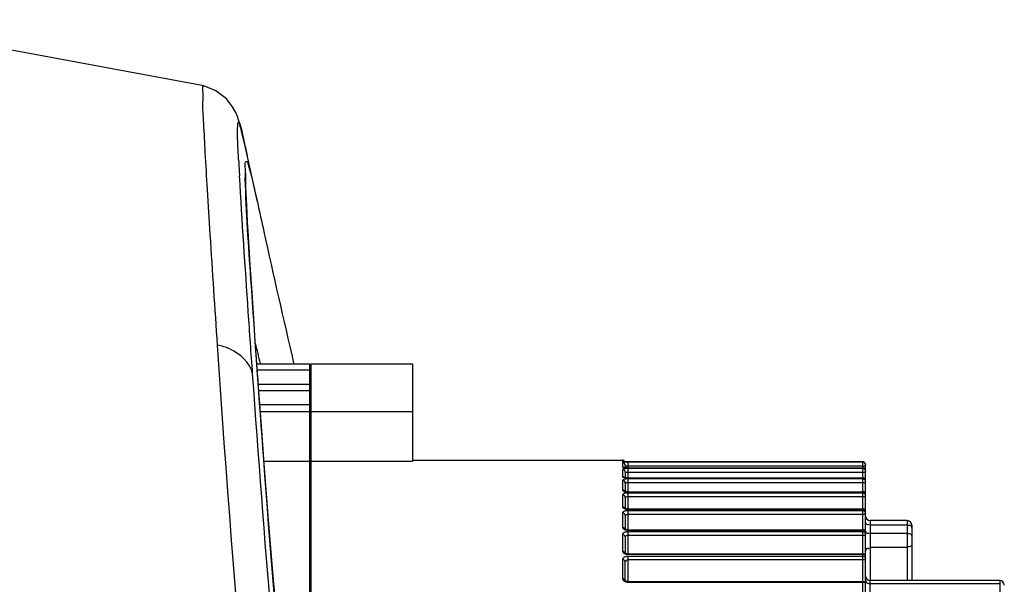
# Model space of a CAD drawing. Header units: millimetres. Extents: x 0 to 11890, y 0 to 8410.
# Tile 12 of 104: x 4679 to 4786, y 5126 to 5187. Entities that reach past the tile are written whole.
import ezdxf

# ---------------------------------------------------------------- set-up
doc = ezdxf.new("R2010")
doc.units = ezdxf.units.MM
doc.header["$LTSCALE"] = 653.95
doc.layers.add('304103000010DXF_CONTINUOUS_LINE', color=7, linetype='CONTINUOUS')
doc.layers.add('304304000121DXF_CONTINUOUS_LINE', color=7, linetype='CONTINUOUS')

msp = doc.modelspace()

# ---------------------------------------------------------------- linework, layer by layer
at = {"layer": '304103000010DXF_CONTINUOUS_LINE', "color": 7, "linetype": 'Continuous'}
for p, q in [((4703.468, 5173.409), (4703.341, 5173.986)), ((4704.799, 5167.38), (4703.467, 5173.416)), ((4703.468, 5173.409), (4703.696, 5172.353)), ((4704.869, 5148.224), (4704.719, 5150.333)), ((4710.473, 5142.691), (4710.575, 5142.272))]:
    msp.add_line(p, q, dxfattribs=at)
at = {"layer": '304103000010DXF_CONTINUOUS_LINE', "color": 9, "linetype": 'Continuous'}
for p, q in [((4703.412, 5173.666), (4703.421, 5173.625)), ((4703.421, 5173.625), (4703.448, 5173.501)), ((4703.448, 5173.501), (4703.467, 5173.416))]:
    msp.add_line(p, q, dxfattribs=at)
at = {"layer": '304103000010DXF_CONTINUOUS_LINE', "color": 7, "linetype": 'Continuous'}
for points in [[(4698.995, 5179.921), (4673.314, 5184.697), (4645.936, 5187.014), (4630.489, 5187.085)], [(4703.341, 5173.986), (4703.237, 5174.447), (4703.139, 5174.864), (4703.047, 5175.243), (4702.957, 5175.594), (4702.865, 5175.927), (4702.765, 5176.255), (4702.643, 5176.609), (4702.463, 5177.043), (4702.129, 5177.661), (4701.454, 5178.524), (4700.306, 5179.409), (4698.995, 5179.921)], [(4703.555, 5169.363), (4703.547, 5169.755), (4703.544, 5170.069), (4703.546, 5170.308), (4703.55, 5170.472), (4703.551, 5170.49)], [(4703.696, 5166.124), (4703.653, 5166.953), (4703.618, 5167.689), (4703.59, 5168.334), (4703.569, 5168.891), (4703.555, 5169.363)], [(4704.719, 5150.333), (4704.58, 5152.321), (4704.452, 5154.19), (4704.333, 5155.943), (4704.223, 5157.583), (4704.123, 5159.113), (4704.031, 5160.534), (4703.948, 5161.851), (4703.873, 5163.066), (4703.806, 5164.182), (4703.747, 5165.201), (4703.696, 5166.124)], [(4711.105, 5081.751), (4710.592, 5085.966), (4710.107, 5090.122), (4709.647, 5094.21), (4709.213, 5098.224), (4708.802, 5102.155), (4708.414, 5105.998), (4708.048, 5109.748), (4707.703, 5113.398), (4707.378, 5116.943), (4707.072, 5120.381), (4706.784, 5123.706), (4706.513, 5126.916), (4706.258, 5130.008), (4706.019, 5132.979), (4705.794, 5135.829), (4705.584, 5138.556), (4705.386, 5141.159), (4705.202, 5143.638), (4705.03, 5145.992), (4704.869, 5148.224)]]:
    msp.add_lwpolyline(points, dxfattribs=at)
at = {"layer": '304103000010DXF_CONTINUOUS_LINE', "color": 9, "linetype": 'Continuous'}
for centre, radius, start, end in [((5051.045, 5190.54), 348.768, 183.07955, 183.34438), ((5497.71, 5339.212), 814.905, 193.274593, 193.431152)]:
    msp.add_arc(centre, radius, start, end, dxfattribs=at)
for points, knots in [([(4700.495, 5151.891), (4700.225, 5155.885), (4699.855, 5161.501), (4699.429, 5168.428), (4699.176, 5172.47), (4699.041, 5175.508), (4698.852, 5177.999), (4698.977, 5178.938), (4698.853, 5179.955), (4698.995, 5179.921)], [0, 0, 0, 0, 0.4275202, 0.6001849, 0.7433392, 0.8557128, 0.9362991, 0.9843981, 1, 1, 1, 1]), ([(4702.668, 5174.257), (4702.649, 5174.852), (4702.675, 5177.426), (4703.235, 5174.47), (4703.411, 5173.671)], [0, 0, 0, 0, 0.4209432, 1, 1, 1, 1]), ([(4703.5, 5169.897), (4703.488, 5170.348), (4703.571, 5170.867), (4703.446, 5171.673), (4703.596, 5171.756)], [0, 0, 0, 0, 0.7232847, 1, 1, 1, 1]), ([(4703.596, 5171.756), (4703.711, 5171.821), (4703.907, 5170.926), (4704.036, 5170.639), (4704.134, 5170.244)], [0, 0, 0, 0, 0.2447112, 1, 1, 1, 1]), ([(4704.287, 5148.816), (4704.129, 5151.038), (4703.637, 5158.163), (4703.156, 5165.289), (4702.871, 5170.194)], [0, 0, 0, 0, 0.3119607, 1, 1, 1, 1]), ([(4710.865, 5083.45), (4708.594, 5102.1), (4706.281, 5127.308), (4704.315, 5156.159), (4703.593, 5166.274), (4703.5, 5169.897)], [0, 0, 0, 0, 0.6495602, 0.8746781, 1, 1, 1, 1]), ([(4704.134, 5170.244), (4704.183, 5170.052), (4704.413, 5169.103), (4704.627, 5168.15), (4704.797, 5167.389)], [0, 0, 0, 0, 0.2026875, 1, 1, 1, 1]), ([(4704.287, 5148.816), (4704.017, 5149.989), (4702.56, 5151.356), (4700.959, 5151.807), (4700.495, 5151.891)], [0, 0, 0, 0, 0.7184514, 1, 1, 1, 1]), ([(4712.97, 5037.505), (4711.181, 5047.545), (4705.512, 5085.507), (4702.393, 5123.786), (4700.495, 5151.891)], [0, 0, 0, 0, 0.2658026, 1, 1, 1, 1]), ([(4711.286, 5075.107), (4710.403, 5081.927), (4707.543, 5106.446), (4705.544, 5131.055), (4704.287, 5148.816)], [0, 0, 0, 0, 0.2786213, 1, 1, 1, 1])]:
    msp.add_open_spline(points, degree=3, knots=knots, dxfattribs=at)
msp.add_open_spline([(4702.781, 5171.804), (4702.737, 5172.621), (4702.695, 5173.439), (4702.668, 5174.257)], degree=3, dxfattribs=at)
at = {"layer": '304103000010DXF_CONTINUOUS_LINE', "color": 7, "linetype": 'Continuous'}
msp.add_open_spline([(4704.799, 5167.38), (4705.035, 5166.322), (4706.309, 5160.511), (4707.613, 5154.707), (4708.727, 5149.973)], degree=3, knots=[0, 0, 0, 0, 0.182308, 1, 1, 1, 1], dxfattribs=at)
at = {"layer": '304304000121DXF_CONTINUOUS_LINE', "color": 7, "linetype": 'Continuous'}
for p, q in [((4704.75, 5149.895), (4710.494, 5149.895)), ((4710.494, 5086.809), (4710.494, 5149.895)), ((4710.594, 5149.895), (4710.594, 5085.954)), ((4710.594, 5149.895), (4721.594, 5149.895)), ((4721.594, 5149.895), (4721.594, 5139.368)), ((4710.494, 5149.191), (4704.8, 5149.191)), ((4710.494, 5147.665), (4704.909, 5147.665)), ((4710.494, 5146.961), (4704.96, 5146.961)), ((4710.494, 5145.435), (4705.07, 5145.435)), ((4705.122, 5144.731), (4710.494, 5144.731)), ((4710.594, 5144.731), (4721.594, 5144.731)), ((4705.522, 5139.368), (4710.494, 5139.368)), ((4710.594, 5139.368), (4721.594, 5139.368)), ((4721.594, 5139.464), (4744.294, 5139.464)), ((4744.41, 5139.308), (4744.394, 5139.311)), ((4744.458, 5138.675), (4744.449, 5138.677)), ((4744.594, 5138.898), (4744.594, 5138.653)), ((4744.894, 5138.637), (4770.294, 5138.637)), ((4770.594, 5138.953), (4770.587, 5139.018)), ((4770.594, 5138.987), (4770.594, 5138.976)), ((4770.594, 5068.94), (4770.594, 5138.965)), ((4744.535, 5137.589), (4744.501, 5137.598)), ((4744.649, 5137.567), (4744.535, 5137.589)), ((4744.594, 5138.161), (4744.594, 5137.578)), ((4770.594, 5138.269), (4770.591, 5138.306)), ((4744.594, 5136.997), (4744.594, 5136.098)), ((4744.894, 5137.552), (4770.294, 5137.552)), ((4710.494, 5136.464), (4710.594, 5136.464)), ((4744.578, 5136.101), (4744.541, 5136.113)), ((4744.594, 5135.433), (4744.594, 5134.238)), ((4744.894, 5136.064), (4770.294, 5136.064)), ((4744.563, 5134.248), (4744.545, 5134.257)), ((4744.663, 5134.216), (4744.563, 5134.248)), ((4744.594, 5133.49), (4744.594, 5132.018)), ((4744.894, 5134.192), (4770.294, 5134.192)), ((4775.094, 5132.931), (4771.094, 5132.931)), ((4775.594, 5132.431), (4775.594, 5126.454)), ((4744.589, 5132.006), (4744.568, 5132.018)), ((4744.594, 5131.175), (4744.594, 5129.41)), ((4744.894, 5131.949), (4770.294, 5131.949)), ((4744.615, 5129.394), (4744.589, 5129.41)), ((4744.732, 5129.354), (4744.615, 5129.394)), ((4744.896, 5129.337), (4744.732, 5129.354)), ((4744.894, 5129.337), (4770.294, 5129.337)), ((4744.594, 5126.355), (4744.594, 5128.493)), ((4744.611, 5126.427), (4744.594, 5126.441)), ((4744.894, 5126.355), (4770.294, 5126.355)), ((4785.094, 5126.454), (4771.094, 5126.454))]:
    msp.add_line(p, q, dxfattribs=at)
at = {"layer": '304304000121DXF_CONTINUOUS_LINE', "color": 9, "linetype": 'Continuous'}
for p, q in [((4744.294, 5139.464), (4744.294, 5139.332)), ((4744.294, 5139.196), (4744.294, 5138.732)), ((4744.894, 5138.633), (4744.894, 5139.252)), ((4770.294, 5139.252), (4744.894, 5139.252)), ((4770.294, 5138.813), (4744.894, 5138.813)), ((4744.894, 5138.633), (4770.294, 5138.633)), ((4770.322, 5139.251), (4770.294, 5139.252)), ((4770.294, 5109.694), (4770.294, 5139.252)), ((4744.294, 5138.456), (4744.294, 5137.69)), ((4744.894, 5137.543), (4744.894, 5138.564)), ((4770.294, 5138.564), (4744.894, 5138.564)), ((4770.294, 5138.128), (4744.894, 5138.128)), ((4744.294, 5137.287), (4744.294, 5136.241)), ((4744.894, 5137.543), (4770.294, 5137.543)), ((4744.894, 5136.048), (4744.894, 5137.442)), ((4770.294, 5137.442), (4744.894, 5137.442)), ((4770.294, 5137.011), (4744.894, 5137.011)), ((4744.294, 5135.716), (4744.294, 5134.404)), ((4744.894, 5136.048), (4770.294, 5136.048)), ((4744.894, 5134.168), (4744.894, 5135.917)), ((4770.294, 5135.917), (4744.894, 5135.917)), ((4770.294, 5135.493), (4744.894, 5135.493)), ((4744.294, 5133.763), (4744.294, 5132.193)), ((4744.894, 5134.168), (4770.294, 5134.168)), ((4744.894, 5131.914), (4744.894, 5134.008)), ((4770.294, 5134.008), (4744.894, 5134.008)), ((4770.294, 5133.592), (4744.894, 5133.592)), ((4771.094, 5132.931), (4771.094, 5126.458)), ((4775.094, 5132.461), (4771.094, 5132.461)), ((4775.094, 5132.931), (4775.094, 5126.454)), ((4744.294, 5131.438), (4744.294, 5129.612)), ((4744.894, 5131.914), (4770.294, 5131.914)), ((4744.894, 5129.291), (4744.894, 5131.726)), ((4770.294, 5131.726), (4744.894, 5131.726)), ((4770.294, 5131.32), (4744.894, 5131.32)), ((4775.094, 5131.536), (4771.094, 5131.536)), ((4744.894, 5129.291), (4770.294, 5129.291)), ((4744.894, 5126.294), (4744.894, 5129.073)), ((4770.294, 5129.073), (4744.894, 5129.073)), ((4775.094, 5130.016), (4771.094, 5130.016)), ((4744.294, 5128.744), (4744.294, 5126.659)), ((4770.294, 5128.68), (4744.894, 5128.68)), ((4744.894, 5126.294), (4770.294, 5126.294)), ((4771.094, 5120.716), (4771.094, 5126.454)), ((4785.094, 5126.103), (4771.094, 5126.103)), ((4785.094, 5126.454), (4785.094, 5021.874))]:
    msp.add_line(p, q, dxfattribs=at)
at = {"layer": '304304000121DXF_CONTINUOUS_LINE', "color": 7, "linetype": 'Continuous'}
for points in [[(4770.294, 5139.286), (4744.854, 5139.287), (4744.698, 5139.29), (4744.568, 5139.295), (4744.471, 5139.302), (4744.41, 5139.308)], [(4744.644, 5138.647), (4744.525, 5138.661), (4744.458, 5138.675)], [(4744.894, 5138.637), (4744.809, 5138.638), (4744.644, 5138.647)], [(4744.894, 5137.552), (4744.812, 5137.554), (4744.649, 5137.567)], [(4744.894, 5136.064), (4744.853, 5136.064), (4744.694, 5136.077), (4744.578, 5136.101)], [(4744.894, 5134.192), (4744.831, 5134.194), (4744.663, 5134.216)], [(4744.894, 5131.949), (4744.867, 5131.949), (4744.696, 5131.97), (4744.589, 5132.006)], [(4744.894, 5126.355), (4744.717, 5126.379), (4744.611, 5126.427)]]:
    msp.add_lwpolyline(points, dxfattribs=at)
for centre, radius, start, end in [((4744.294, 5139.164), 0.3, 30, 90), ((4770.294, 5138.337), 0.3, 0.00185, 90), ((4770.294, 5137.252), 0.3, 0.00236, 90), ((4770.294, 5135.764), 0.3, 0, 90), ((4770.294, 5133.892), 0.3, 0, 90), ((4771.094, 5133.431), 0.5, 180, 270), ((4775.094, 5132.431), 0.5, 0, 90), ((4770.294, 5131.649), 0.3, 0, 90.10911), ((4770.294, 5129.037), 0.3, 0, 90), ((4771.094, 5126.954), 0.5, 180, 270), ((4770.294, 5126.055), 0.3, 0, 90), ((4785.094, 5125.954), 0.5, 0, 90)]:
    msp.add_arc(centre, radius, start, end, dxfattribs=at)
at = {"layer": '304304000121DXF_CONTINUOUS_LINE', "color": 9, "linetype": 'Continuous'}
for centre, radius, start, end in [((4744.876, 5141.612), 2.978, 264.5531, 266.84585), ((4744.896, 5141.936), 3.303, 266.80678, 269.96922), ((4744.895, 5146.024), 6.738, 269.06427, 269.99069), ((4770.283, 5139.332), 0.521, 280.41149, 287.29683), ((4770.236, 5138.891), 0.372, 33.26149, 39.61837), ((4744.873, 5139.552), 2.008, 261.96419, 265.34111), ((4744.895, 5139.796), 2.252, 265.28838, 269.96049), ((4744.895, 5137.789), 1.741, 264.01475, 269.95419), ((4744.895, 5135.598), 1.43, 262.77683, 269.94639), ((4744.895, 5133.132), 1.218, 261.53398, 269.93489), ((4744.895, 5130.351), 1.06, 260.23199, 269.91707)]:
    msp.add_arc(centre, radius, start, end, dxfattribs=at)
for points, knots in [([(4744.294, 5139.332), (4744.294, 5139.288), (4744.556, 5139.33), (4744.664, 5139.289), (4744.785, 5139.287)], [0, 0, 0, 0, 0.2660529, 1, 1, 1, 1]), ([(4744.394, 5139.308), (4744.378, 5139.315), (4744.345, 5139.327), (4744.311, 5139.332), (4744.294, 5139.332)], [0, 0, 0, 0, 0.5113116, 1, 1, 1, 1]), ([(4744.305, 5139.208), (4744.302, 5139.206), (4744.297, 5139.204), (4744.294, 5139.199), (4744.294, 5139.196)], [0, 0, 0, 0, 0.6174666, 1, 1, 1, 1]), ([(4744.294, 5138.732), (4744.294, 5138.702), (4744.437, 5138.668), (4744.518, 5138.654), (4744.593, 5138.647)], [0, 0, 0, 0, 0.28398, 1, 1, 1, 1]), ([(4744.438, 5138.683), (4744.416, 5138.698), (4744.37, 5138.721), (4744.319, 5138.732), (4744.294, 5138.732)], [0, 0, 0, 0, 0.5158553, 1, 1, 1, 1]), ([(4744.894, 5139.252), (4744.825, 5139.252), (4744.631, 5139.242), (4744.42, 5139.264), (4744.305, 5139.208)], [0, 0, 0, 0, 0.350359, 1, 1, 1, 1]), ([(4744.894, 5138.813), (4744.823, 5138.813), (4744.775, 5138.795), (4744.6, 5138.868), (4744.622, 5138.88)], [0, 0, 0, 0, 0.7357244, 1, 1, 1, 1]), ([(4770.377, 5138.82), (4770.364, 5138.818), (4770.336, 5138.814), (4770.308, 5138.813), (4770.294, 5138.813)], [0, 0, 0, 0, 0.5021254, 1, 1, 1, 1]), ([(4770.426, 5138.593), (4770.405, 5138.605), (4770.363, 5138.625), (4770.316, 5138.633), (4770.294, 5138.633)], [0, 0, 0, 0, 0.514599, 1, 1, 1, 1]), ([(4770.594, 5138.953), (4770.594, 5138.927), (4770.537, 5138.871), (4770.477, 5138.848), (4770.438, 5138.835)], [0, 0, 0, 0, 0.3929244, 1, 1, 1, 1]), ([(4770.584, 5139.017), (4770.58, 5139.031), (4770.569, 5139.058), (4770.555, 5139.083), (4770.547, 5139.095)], [0, 0, 0, 0, 0.4918007, 1, 1, 1, 1]), ([(4744.306, 5138.478), (4744.302, 5138.475), (4744.297, 5138.468), (4744.294, 5138.46), (4744.294, 5138.456)], [0, 0, 0, 0, 0.5557569, 1, 1, 1, 1]), ([(4744.294, 5137.69), (4744.294, 5137.655), (4744.421, 5137.589), (4744.517, 5137.575), (4744.593, 5137.564)], [0, 0, 0, 0, 0.3158015, 1, 1, 1, 1]), ([(4744.438, 5137.643), (4744.416, 5137.657), (4744.37, 5137.68), (4744.319, 5137.69), (4744.294, 5137.69)], [0, 0, 0, 0, 0.5151822, 1, 1, 1, 1]), ([(4744.588, 5138.55), (4744.526, 5138.543), (4744.431, 5138.528), (4744.332, 5138.501), (4744.306, 5138.478)], [0, 0, 0, 0, 0.6404202, 1, 1, 1, 1]), ([(4744.894, 5138.564), (4744.841, 5138.564), (4744.739, 5138.562), (4744.637, 5138.555), (4744.588, 5138.55)], [0, 0, 0, 0, 0.5151354, 1, 1, 1, 1]), ([(4744.894, 5138.128), (4744.819, 5138.128), (4744.792, 5138.111), (4744.591, 5138.156), (4744.611, 5138.16)], [0, 0, 0, 0, 0.7824713, 1, 1, 1, 1]), ([(4770.441, 5138.515), (4770.418, 5138.53), (4770.371, 5138.554), (4770.319, 5138.564), (4770.294, 5138.564)], [0, 0, 0, 0, 0.5159604, 1, 1, 1, 1]), ([(4770.438, 5138.151), (4770.415, 5138.143), (4770.367, 5138.132), (4770.318, 5138.128), (4770.294, 5138.128)], [0, 0, 0, 0, 0.4980037, 1, 1, 1, 1]), ([(4770.489, 5138.545), (4770.479, 5138.554), (4770.459, 5138.571), (4770.437, 5138.586), (4770.426, 5138.593)], [0, 0, 0, 0, 0.5029731, 1, 1, 1, 1]), ([(4770.594, 5138.269), (4770.594, 5138.242), (4770.537, 5138.187), (4770.477, 5138.163), (4770.438, 5138.151)], [0, 0, 0, 0, 0.3929243, 1, 1, 1, 1]), ([(4770.59, 5138.306), (4770.582, 5138.348), (4770.542, 5138.429), (4770.478, 5138.49), (4770.441, 5138.515)], [0, 0, 0, 0, 0.4856888, 1, 1, 1, 1]), ([(4770.54, 5138.487), (4770.532, 5138.498), (4770.516, 5138.518), (4770.498, 5138.536), (4770.489, 5138.545)], [0, 0, 0, 0, 0.497934, 1, 1, 1, 1]), ([(4770.594, 5138.337), (4770.594, 5138.363), (4770.582, 5138.417), (4770.556, 5138.465), (4770.54, 5138.487)], [0, 0, 0, 0, 0.4823103, 1, 1, 1, 1]), ([(4744.306, 5137.318), (4744.303, 5137.313), (4744.296, 5137.303), (4744.294, 5137.292), (4744.294, 5137.287)], [0, 0, 0, 0, 0.5326403, 1, 1, 1, 1]), ([(4744.589, 5137.421), (4744.527, 5137.412), (4744.429, 5137.391), (4744.33, 5137.348), (4744.306, 5137.318)], [0, 0, 0, 0, 0.6224071, 1, 1, 1, 1]), ([(4744.894, 5137.442), (4744.842, 5137.442), (4744.74, 5137.439), (4744.638, 5137.428), (4744.589, 5137.421)], [0, 0, 0, 0, 0.51378, 1, 1, 1, 1]), ([(4744.894, 5137.011), (4744.82, 5137.011), (4744.797, 5137.02), (4744.59, 5137), (4744.611, 5136.997)], [0, 0, 0, 0, 0.778812, 1, 1, 1, 1]), ([(4770.426, 5137.503), (4770.406, 5137.516), (4770.363, 5137.535), (4770.316, 5137.543), (4770.294, 5137.543)], [0, 0, 0, 0, 0.5140312, 1, 1, 1, 1]), ([(4770.441, 5137.394), (4770.418, 5137.408), (4770.371, 5137.432), (4770.319, 5137.442), (4770.294, 5137.442)], [0, 0, 0, 0, 0.5152334, 1, 1, 1, 1]), ([(4770.438, 5137.034), (4770.415, 5137.027), (4770.367, 5137.015), (4770.318, 5137.011), (4770.294, 5137.011)], [0, 0, 0, 0, 0.4980037, 1, 1, 1, 1]), ([(4770.473, 5137.471), (4770.466, 5137.477), (4770.451, 5137.488), (4770.434, 5137.499), (4770.426, 5137.503)], [0, 0, 0, 0, 0.5023185, 1, 1, 1, 1]), ([(4770.594, 5137.152), (4770.594, 5137.125), (4770.537, 5137.07), (4770.477, 5137.046), (4770.438, 5137.034)], [0, 0, 0, 0, 0.3929244, 1, 1, 1, 1]), ([(4770.594, 5137.152), (4770.594, 5137.199), (4770.555, 5137.296), (4770.484, 5137.365), (4770.441, 5137.394)], [0, 0, 0, 0, 0.4774362, 1, 1, 1, 1]), ([(4770.538, 5137.403), (4770.528, 5137.415), (4770.508, 5137.439), (4770.485, 5137.461), (4770.473, 5137.471)], [0, 0, 0, 0, 0.4978915, 1, 1, 1, 1]), ([(4770.594, 5137.252), (4770.594, 5137.278), (4770.582, 5137.333), (4770.554, 5137.38), (4770.538, 5137.403)], [0, 0, 0, 0, 0.4812152, 1, 1, 1, 1]), ([(4744.294, 5136.241), (4744.294, 5136.2), (4744.408, 5136.111), (4744.517, 5136.089), (4744.593, 5136.075)], [0, 0, 0, 0, 0.3458537, 1, 1, 1, 1]), ([(4744.438, 5136.194), (4744.416, 5136.208), (4744.37, 5136.231), (4744.319, 5136.241), (4744.294, 5136.241)], [0, 0, 0, 0, 0.5142553, 1, 1, 1, 1]), ([(4744.307, 5135.757), (4744.303, 5135.75), (4744.296, 5135.737), (4744.294, 5135.723), (4744.294, 5135.716)], [0, 0, 0, 0, 0.5216209, 1, 1, 1, 1]), ([(4744.59, 5135.89), (4744.527, 5135.878), (4744.426, 5135.85), (4744.329, 5135.792), (4744.307, 5135.757)], [0, 0, 0, 0, 0.6050225, 1, 1, 1, 1]), ([(4744.594, 5135.956), (4744.594, 5136.002), (4744.554, 5136.098), (4744.482, 5136.167), (4744.438, 5136.194)], [0, 0, 0, 0, 0.4755883, 1, 1, 1, 1]), ([(4744.894, 5135.493), (4744.821, 5135.493), (4744.775, 5135.514), (4744.588, 5135.446), (4744.611, 5135.434)], [0, 0, 0, 0, 0.7436265, 1, 1, 1, 1]), ([(4744.894, 5135.917), (4744.842, 5135.917), (4744.74, 5135.913), (4744.639, 5135.899), (4744.59, 5135.89)], [0, 0, 0, 0, 0.5124732, 1, 1, 1, 1]), ([(4744.593, 5136.075), (4744.613, 5136.071), (4744.653, 5136.065), (4744.693, 5136.06), (4744.714, 5136.058)], [0, 0, 0, 0, 0.4905048, 1, 1, 1, 1]), ([(4770.439, 5136.001), (4770.417, 5136.016), (4770.37, 5136.039), (4770.319, 5136.048), (4770.294, 5136.048)], [0, 0, 0, 0, 0.5142083, 1, 1, 1, 1]), ([(4770.44, 5135.87), (4770.418, 5135.884), (4770.371, 5135.907), (4770.319, 5135.917), (4770.294, 5135.917)], [0, 0, 0, 0, 0.5142046, 1, 1, 1, 1]), ([(4770.438, 5135.515), (4770.415, 5135.508), (4770.367, 5135.497), (4770.318, 5135.493), (4770.294, 5135.493)], [0, 0, 0, 0, 0.4980037, 1, 1, 1, 1]), ([(4770.594, 5135.633), (4770.594, 5135.607), (4770.537, 5135.551), (4770.477, 5135.528), (4770.438, 5135.515)], [0, 0, 0, 0, 0.3929244, 1, 1, 1, 1]), ([(4770.546, 5135.899), (4770.532, 5135.919), (4770.5, 5135.957), (4770.46, 5135.988), (4770.439, 5136.001)], [0, 0, 0, 0, 0.4971296, 1, 1, 1, 1]), ([(4770.594, 5135.633), (4770.594, 5135.679), (4770.555, 5135.775), (4770.483, 5135.842), (4770.44, 5135.87)], [0, 0, 0, 0, 0.4749824, 1, 1, 1, 1]), ([(4770.594, 5135.764), (4770.594, 5135.787), (4770.584, 5135.835), (4770.561, 5135.878), (4770.546, 5135.899)], [0, 0, 0, 0, 0.4815331, 1, 1, 1, 1]), ([(4744.294, 5134.404), (4744.294, 5134.357), (4744.397, 5134.25), (4744.516, 5134.218), (4744.593, 5134.201)], [0, 0, 0, 0, 0.372326, 1, 1, 1, 1]), ([(4744.438, 5134.359), (4744.416, 5134.373), (4744.37, 5134.395), (4744.319, 5134.404), (4744.294, 5134.404)], [0, 0, 0, 0, 0.5130986, 1, 1, 1, 1]), ([(4744.375, 5133.886), (4744.352, 5133.869), (4744.314, 5133.836), (4744.294, 5133.786), (4744.294, 5133.763)], [0, 0, 0, 0, 0.5613482, 1, 1, 1, 1]), ([(4744.591, 5133.975), (4744.549, 5133.965), (4744.474, 5133.942), (4744.404, 5133.906), (4744.375, 5133.886)], [0, 0, 0, 0, 0.5471873, 1, 1, 1, 1]), ([(4744.554, 5134.248), (4744.539, 5134.27), (4744.504, 5134.312), (4744.461, 5134.345), (4744.438, 5134.359)], [0, 0, 0, 0, 0.4945141, 1, 1, 1, 1]), ([(4744.894, 5133.592), (4744.82, 5133.592), (4744.747, 5133.61), (4744.587, 5133.513), (4744.611, 5133.492)], [0, 0, 0, 0, 0.6973752, 1, 1, 1, 1]), ([(4744.894, 5134.008), (4744.842, 5134.008), (4744.74, 5134.002), (4744.639, 5133.986), (4744.591, 5133.975)], [0, 0, 0, 0, 0.5112087, 1, 1, 1, 1]), ([(4744.593, 5134.201), (4744.613, 5134.196), (4744.653, 5134.188), (4744.694, 5134.182), (4744.715, 5134.179)], [0, 0, 0, 0, 0.4912219, 1, 1, 1, 1]), ([(4770.439, 5134.122), (4770.417, 5134.136), (4770.37, 5134.159), (4770.319, 5134.168), (4770.294, 5134.168)], [0, 0, 0, 0, 0.5130268, 1, 1, 1, 1]), ([(4770.44, 5133.962), (4770.418, 5133.976), (4770.371, 5133.998), (4770.319, 5134.008), (4770.294, 5134.008)], [0, 0, 0, 0, 0.5129628, 1, 1, 1, 1]), ([(4770.438, 5133.615), (4770.415, 5133.608), (4770.367, 5133.596), (4770.318, 5133.592), (4770.294, 5133.592)], [0, 0, 0, 0, 0.4980037, 1, 1, 1, 1]), ([(4770.594, 5133.733), (4770.594, 5133.706), (4770.537, 5133.651), (4770.477, 5133.627), (4770.438, 5133.615)], [0, 0, 0, 0, 0.3929244, 1, 1, 1, 1]), ([(4770.547, 5134.023), (4770.533, 5134.043), (4770.5, 5134.079), (4770.46, 5134.109), (4770.439, 5134.122)], [0, 0, 0, 0, 0.4955594, 1, 1, 1, 1]), ([(4770.594, 5133.733), (4770.594, 5133.778), (4770.554, 5133.871), (4770.483, 5133.936), (4770.44, 5133.962)], [0, 0, 0, 0, 0.4717411, 1, 1, 1, 1]), ([(4770.594, 5133.892), (4770.594, 5133.915), (4770.584, 5133.962), (4770.561, 5134.003), (4770.547, 5134.023)], [0, 0, 0, 0, 0.4801662, 1, 1, 1, 1]), ([(4770.594, 5132.726), (4770.594, 5132.703), (4770.605, 5132.654), (4770.63, 5132.611), (4770.646, 5132.59)], [0, 0, 0, 0, 0.4602267, 1, 1, 1, 1]), ([(4770.646, 5132.59), (4770.679, 5132.549), (4770.793, 5132.474), (4770.926, 5132.501), (4770.993, 5132.529)], [0, 0, 0, 0, 0.4234172, 1, 1, 1, 1]), ([(4775.344, 5132.425), (4775.32, 5132.425), (4775.269, 5132.419), (4775.221, 5132.403), (4775.195, 5132.392)], [0, 0, 0, 0, 0.4604718, 1, 1, 1, 1]), ([(4775.594, 5132.196), (4775.594, 5132.249), (4775.538, 5132.372), (4775.412, 5132.425), (4775.344, 5132.425)], [0, 0, 0, 0, 0.4397649, 1, 1, 1, 1]), ([(4744.438, 5132.15), (4744.416, 5132.163), (4744.369, 5132.184), (4744.319, 5132.193), (4744.294, 5132.193)], [0, 0, 0, 0, 0.5117334, 1, 1, 1, 1]), ([(4744.497, 5131.654), (4744.442, 5131.631), (4744.351, 5131.58), (4744.294, 5131.482), (4744.294, 5131.438)], [0, 0, 0, 0, 0.5804098, 1, 1, 1, 1]), ([(4744.594, 5131.926), (4744.594, 5131.97), (4744.553, 5132.062), (4744.481, 5132.124), (4744.438, 5132.15)], [0, 0, 0, 0, 0.4684974, 1, 1, 1, 1]), ([(4744.591, 5131.686), (4744.574, 5131.682), (4744.543, 5131.672), (4744.512, 5131.66), (4744.497, 5131.654)], [0, 0, 0, 0, 0.5123189, 1, 1, 1, 1]), ([(4744.894, 5131.726), (4744.842, 5131.726), (4744.74, 5131.719), (4744.639, 5131.7), (4744.591, 5131.686)], [0, 0, 0, 0, 0.509968, 1, 1, 1, 1]), ([(4744.593, 5131.953), (4744.613, 5131.947), (4744.654, 5131.938), (4744.695, 5131.931), (4744.716, 5131.927)], [0, 0, 0, 0, 0.4920348, 1, 1, 1, 1]), ([(4744.894, 5131.32), (4744.824, 5131.32), (4744.72, 5131.298), (4744.594, 5131.221), (4744.594, 5131.175)], [0, 0, 0, 0, 0.6010938, 1, 1, 1, 1]), ([(4770.44, 5131.87), (4770.417, 5131.884), (4770.37, 5131.905), (4770.319, 5131.914), (4770.294, 5131.914)], [0, 0, 0, 0, 0.5116303, 1, 1, 1, 1]), ([(4770.44, 5131.682), (4770.417, 5131.695), (4770.37, 5131.717), (4770.319, 5131.726), (4770.294, 5131.726)], [0, 0, 0, 0, 0.5115186, 1, 1, 1, 1]), ([(4770.438, 5131.343), (4770.415, 5131.336), (4770.367, 5131.325), (4770.318, 5131.32), (4770.294, 5131.32)], [0, 0, 0, 0, 0.4980037, 1, 1, 1, 1]), ([(4770.594, 5131.461), (4770.594, 5131.435), (4770.537, 5131.379), (4770.477, 5131.355), (4770.438, 5131.343)], [0, 0, 0, 0, 0.3929244, 1, 1, 1, 1]), ([(4770.547, 5131.774), (4770.533, 5131.793), (4770.5, 5131.829), (4770.461, 5131.858), (4770.44, 5131.87)], [0, 0, 0, 0, 0.493623, 1, 1, 1, 1]), ([(4770.594, 5131.461), (4770.594, 5131.504), (4770.553, 5131.595), (4770.482, 5131.657), (4770.44, 5131.682)], [0, 0, 0, 0, 0.4676197, 1, 1, 1, 1]), ([(4770.594, 5131.649), (4770.594, 5131.67), (4770.584, 5131.716), (4770.561, 5131.755), (4770.547, 5131.774)], [0, 0, 0, 0, 0.478384, 1, 1, 1, 1]), ([(4770.594, 5131.801), (4770.594, 5131.747), (4770.649, 5131.625), (4770.776, 5131.571), (4770.844, 5131.571)], [0, 0, 0, 0, 0.4397649, 1, 1, 1, 1]), ([(4770.844, 5131.571), (4770.867, 5131.571), (4770.918, 5131.577), (4770.967, 5131.593), (4770.993, 5131.604)], [0, 0, 0, 0, 0.4604718, 1, 1, 1, 1]), ([(4775.594, 5131.271), (4775.594, 5131.377), (4775.416, 5131.541), (4775.25, 5131.49), (4775.195, 5131.467)], [0, 0, 0, 0, 0.6435135, 1, 1, 1, 1]), ([(4775.594, 5130.511), (4775.594, 5130.393), (4775.581, 5130.13), (4775.274, 5130.082), (4775.195, 5130.144)], [0, 0, 0, 0, 0.5406967, 1, 1, 1, 1]), ([(4744.438, 5129.571), (4744.416, 5129.583), (4744.369, 5129.604), (4744.319, 5129.612), (4744.294, 5129.612)], [0, 0, 0, 0, 0.5101801, 1, 1, 1, 1]), ([(4744.594, 5129.357), (4744.594, 5129.4), (4744.552, 5129.488), (4744.481, 5129.547), (4744.438, 5129.571)], [0, 0, 0, 0, 0.4635351, 1, 1, 1, 1]), ([(4744.894, 5129.073), (4744.842, 5129.073), (4744.739, 5129.066), (4744.638, 5129.044), (4744.59, 5129.028)], [0, 0, 0, 0, 0.5087228, 1, 1, 1, 1]), ([(4744.593, 5129.335), (4744.613, 5129.329), (4744.653, 5129.318), (4744.695, 5129.31), (4744.716, 5129.306)], [0, 0, 0, 0, 0.4929302, 1, 1, 1, 1]), ([(4770.44, 5129.248), (4770.417, 5129.261), (4770.37, 5129.282), (4770.319, 5129.291), (4770.294, 5129.291)], [0, 0, 0, 0, 0.5100364, 1, 1, 1, 1]), ([(4770.439, 5129.032), (4770.417, 5129.044), (4770.37, 5129.065), (4770.319, 5129.073), (4770.294, 5129.073)], [0, 0, 0, 0, 0.5098959, 1, 1, 1, 1]), ([(4770.594, 5129.037), (4770.594, 5129.079), (4770.552, 5129.167), (4770.482, 5129.225), (4770.44, 5129.248)], [0, 0, 0, 0, 0.4629143, 1, 1, 1, 1]), ([(4770.844, 5129.95), (4770.868, 5129.95), (4770.922, 5129.937), (4770.969, 5129.907), (4770.993, 5129.889)], [0, 0, 0, 0, 0.438668, 1, 1, 1, 1]), ([(4744.894, 5128.68), (4744.819, 5128.68), (4744.703, 5128.673), (4744.585, 5128.537), (4744.611, 5128.497)], [0, 0, 0, 0, 0.6135687, 1, 1, 1, 1]), ([(4770.438, 5128.703), (4770.415, 5128.696), (4770.367, 5128.685), (4770.318, 5128.68), (4770.294, 5128.68)], [0, 0, 0, 0, 0.4980037, 1, 1, 1, 1]), ([(4770.545, 5128.753), (4770.53, 5128.743), (4770.495, 5128.724), (4770.458, 5128.71), (4770.438, 5128.703)], [0, 0, 0, 0, 0.4687652, 1, 1, 1, 1]), ([(4770.594, 5128.821), (4770.594, 5128.863), (4770.552, 5128.95), (4770.481, 5129.008), (4770.439, 5129.032)], [0, 0, 0, 0, 0.4624724, 1, 1, 1, 1]), ([(4770.594, 5128.821), (4770.594, 5128.809), (4770.581, 5128.781), (4770.558, 5128.763), (4770.545, 5128.753)], [0, 0, 0, 0, 0.4297765, 1, 1, 1, 1]), ([(4744.438, 5126.62), (4744.416, 5126.632), (4744.369, 5126.651), (4744.319, 5126.659), (4744.294, 5126.659)], [0, 0, 0, 0, 0.5084591, 1, 1, 1, 1]), ([(4744.594, 5126.418), (4744.594, 5126.458), (4744.551, 5126.543), (4744.48, 5126.597), (4744.438, 5126.62)], [0, 0, 0, 0, 0.4573952, 1, 1, 1, 1]), ([(4744.593, 5126.345), (4744.612, 5126.338), (4744.653, 5126.325), (4744.693, 5126.316), (4744.714, 5126.312)], [0, 0, 0, 0, 0.493902, 1, 1, 1, 1]), ([(4744.714, 5126.312), (4744.744, 5126.306), (4744.803, 5126.297), (4744.864, 5126.294), (4744.894, 5126.294)], [0, 0, 0, 0, 0.4996313, 1, 1, 1, 1]), ([(4770.44, 5126.254), (4770.417, 5126.266), (4770.37, 5126.286), (4770.319, 5126.294), (4770.294, 5126.294)], [0, 0, 0, 0, 0.5082646, 1, 1, 1, 1]), ([(4770.594, 5126.055), (4770.594, 5126.094), (4770.551, 5126.178), (4770.482, 5126.232), (4770.44, 5126.254)], [0, 0, 0, 0, 0.4566651, 1, 1, 1, 1]), ([(4770.661, 5126.323), (4770.661, 5126.338), (4770.667, 5126.372), (4770.683, 5126.401), (4770.693, 5126.417)], [0, 0, 0, 0, 0.453498, 1, 1, 1, 1]), ([(4770.838, 5126.149), (4770.793, 5126.165), (4770.712, 5126.201), (4770.661, 5126.285), (4770.661, 5126.323)], [0, 0, 0, 0, 0.5546654, 1, 1, 1, 1]), ([(4771.094, 5126.103), (4771.052, 5126.103), (4770.965, 5126.111), (4770.88, 5126.133), (4770.838, 5126.149)], [0, 0, 0, 0, 0.4827792, 1, 1, 1, 1])]:
    msp.add_open_spline(points, degree=3, knots=knots, dxfattribs=at)
for points in [[(4744.594, 5138.898), (4744.594, 5139.039), (4744.435, 5139.196), (4744.294, 5139.196)], [(4744.594, 5138.161), (4744.594, 5138.301), (4744.434, 5138.456), (4744.294, 5138.456)], [(4744.594, 5136.997), (4744.594, 5137.136), (4744.433, 5137.287), (4744.294, 5137.287)], [(4744.594, 5135.433), (4744.594, 5135.571), (4744.431, 5135.716), (4744.294, 5135.716)], [(4744.594, 5133.49), (4744.594, 5133.625), (4744.429, 5133.763), (4744.294, 5133.763)], [(4744.294, 5132.193), (4744.294, 5132.065), (4744.469, 5131.986), (4744.593, 5131.953)], [(4744.594, 5131.175), (4744.594, 5131.308), (4744.427, 5131.438), (4744.294, 5131.438)], [(4744.294, 5129.612), (4744.294, 5129.476), (4744.463, 5129.375), (4744.593, 5129.335)], [(4770.594, 5129.521), (4770.594, 5129.687), (4770.678, 5129.95), (4770.844, 5129.95)], [(4744.59, 5129.028), (4744.46, 5128.987), (4744.294, 5128.881), (4744.294, 5128.744)], [(4744.594, 5128.493), (4744.594, 5128.623), (4744.424, 5128.744), (4744.294, 5128.744)], [(4744.294, 5126.659), (4744.294, 5126.514), (4744.456, 5126.392), (4744.593, 5126.345)]]:
    msp.add_open_spline(points, degree=3, dxfattribs=at)
at = {"layer": '304304000121DXF_CONTINUOUS_LINE', "color": 7, "linetype": 'Continuous'}
for points, knots in [([(4770.439, 5139.237), (4770.417, 5139.252), (4770.37, 5139.276), (4770.319, 5139.286), (4770.294, 5139.286)], [0, 0, 0, 0, 0.5162623, 1, 1, 1, 1]), ([(4770.436, 5139.205), (4770.418, 5139.217), (4770.382, 5139.236), (4770.341, 5139.248), (4770.322, 5139.25)], [0, 0, 0, 0, 0.5126096, 1, 1, 1, 1]), ([(4770.522, 5139.128), (4770.51, 5139.143), (4770.483, 5139.171), (4770.452, 5139.195), (4770.436, 5139.205)], [0, 0, 0, 0, 0.5018524, 1, 1, 1, 1]), ([(4770.594, 5138.987), (4770.594, 5139.035), (4770.555, 5139.135), (4770.482, 5139.208), (4770.439, 5139.237)], [0, 0, 0, 0, 0.4803915, 1, 1, 1, 1])]:
    msp.add_open_spline(points, degree=3, knots=knots, dxfattribs=at)

doc.saveas('drawing.dxf')
